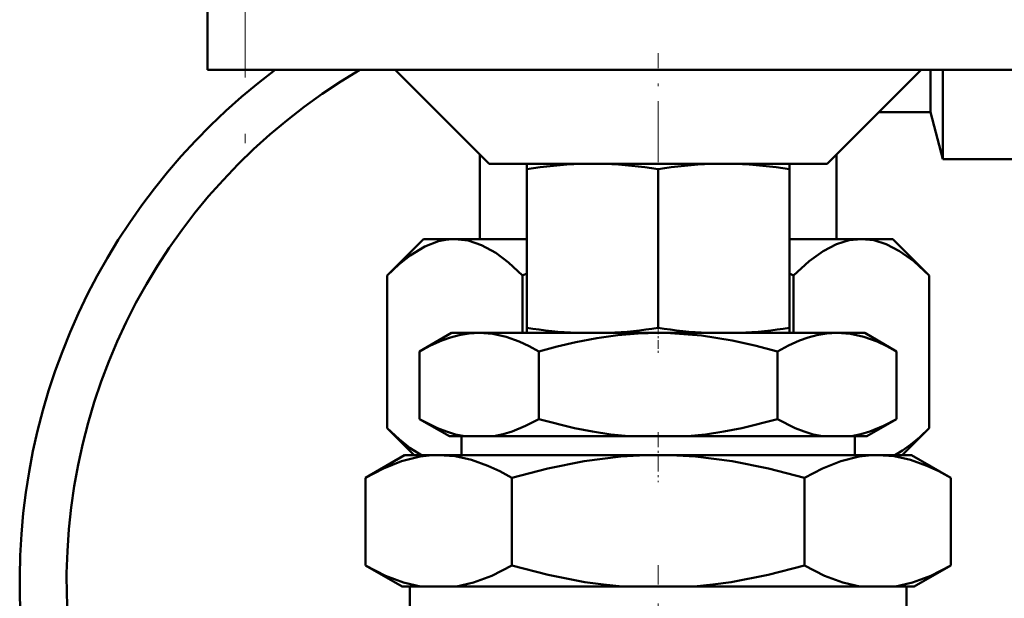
# Model space of a CAD drawing. Extents: x -2073 to 2460, y -1948 to 865.
# Tile 59 of 83: x 363 to 415, y -281 to -250. Entities that reach past the tile are written whole.
import ezdxf

# ---------------------------------------------------------------- set-up
doc = ezdxf.new("R2010")
doc.units = 0
doc.linetypes.add('DASHDOT', pattern=[18.5, 12, -3, 0.5, -3])

msp = doc.modelspace()

# ---------------------------------------------------------------- linework, layer by layer
at = {"color": 7, "linetype": 'DASHDOT', "lineweight": 18}
msp.add_line((374.565, -185.373), (374.565, -258.574), dxfattribs=at)
at = {"color": 7, "lineweight": 50}
for p, q in [((372.565, -191.473), (372.565, -252.473)), ((373.151, -252.473), (372.565, -252.473)), ((374.565, -252.473), (373.151, -252.473)), ((374.565, -252.473), (454.565, -252.473)), ((387.565, -257.473), (382.565, -252.473)), ((405.565, -257.473), (410.565, -252.473)), ((411.065, -254.723), (411.065, -252.473)), ((411.735, -257.223), (411.735, -252.473)), ((408.315, -254.723), (411.065, -254.723)), ((411.065, -254.723), (411.735, -257.223)), ((387.065, -256.974), (387.065, -261.473)), ((406.065, -261.473), (406.065, -256.973)), ((411.735, -257.223), (427.765, -257.223)), ((387.565, -257.473), (396.565, -257.473)), ((389.565, -257.757), (389.565, -257.473)), ((389.565, -257.757), (389.565, -266.197)), ((396.565, -257.473), (405.565, -257.473)), ((396.565, -257.75), (396.565, -266.203)), ((403.565, -257.473), (403.565, -257.757)), ((403.565, -257.757), (403.565, -266.197)), ((384.065, -261.473), (382.132, -263.407)), ((385.595, -261.473), (384.065, -261.473)), ((385.592, -261.477), (385.74, -261.473)), ((385.74, -261.473), (385.595, -261.473)), ((389.565, -261.473), (385.74, -261.473)), ((389.565, -261.473), (385.906, -261.473)), ((387.065, -261.473), (385.906, -261.473)), ((407.224, -261.473), (403.565, -261.473)), ((407.391, -261.473), (403.565, -261.473)), ((407.224, -261.473), (406.065, -261.473)), ((409.065, -261.473), (407.391, -261.473)), ((409.065, -261.473), (410.999, -263.407)), ((382.131, -263.407), (382.131, -271.539)), ((389.348, -263.407), (389.565, -263.3)), ((389.348, -263.407), (389.348, -266.473)), ((403.565, -263.3), (403.782, -263.407)), ((403.782, -263.407), (403.782, -266.473)), ((410.999, -263.407), (410.999, -271.539)), ((389.565, -266.473), (389.565, -266.197)), ((403.565, -266.197), (403.565, -266.473)), ((385.565, -266.473), (383.863, -267.456)), ((387.039, -266.473), (385.565, -266.473)), ((396.565, -266.473), (387.039, -266.473)), ((389.565, -266.473), (392.237, -266.473)), ((393.934, -266.473), (392.237, -266.473)), ((393.934, -266.473), (399.195, -266.473)), ((406.091, -266.473), (396.565, -266.473)), ((400.894, -266.473), (399.195, -266.473)), ((400.894, -266.473), (403.565, -266.473)), ((407.565, -266.473), (406.091, -266.473)), ((407.565, -266.473), (409.267, -267.456)), ((383.863, -271.054), (383.863, -267.456)), ((390.214, -271.054), (390.214, -267.456)), ((402.916, -271.054), (402.916, -267.456)), ((409.267, -271.054), (409.267, -267.456)), ((385.455, -271.973), (383.863, -271.054)), ((407.675, -271.973), (409.267, -271.054)), ((383.565, -272.973), (382.132, -271.54)), ((409.565, -272.973), (410.999, -271.54)), ((386.259, -271.973), (385.455, -271.973)), ((386.088, -271.973), (386.088, -272.973)), ((386.259, -271.973), (387.819, -271.973)), ((395.006, -271.973), (387.819, -271.973)), ((395.006, -271.973), (398.125, -271.973)), ((405.312, -271.973), (398.125, -271.973)), ((405.312, -271.973), (406.871, -271.973)), ((407.675, -271.973), (406.871, -271.973)), ((407.043, -271.973), (407.043, -272.973)), ((383.065, -272.973), (380.977, -274.179)), ((384.874, -272.973), (383.065, -272.973)), ((396.565, -272.973), (384.874, -272.973)), ((408.257, -272.973), (396.565, -272.973)), ((410.065, -272.973), (408.257, -272.973)), ((410.065, -272.973), (412.154, -274.179)), ((380.977, -278.845), (380.977, -274.179)), ((388.771, -278.845), (388.771, -274.179)), ((404.359, -278.845), (404.359, -274.179)), ((412.154, -278.845), (412.154, -274.179)), ((382.93, -279.973), (380.977, -278.845)), ((410.2, -279.973), (412.154, -278.845)), ((383.917, -279.973), (382.93, -279.973)), ((383.345, -281.473), (383.345, -279.973)), ((383.917, -279.973), (385.831, -279.973)), ((394.651, -279.973), (385.831, -279.973)), ((394.651, -279.973), (398.479, -279.973)), ((407.3, -279.973), (398.479, -279.973)), ((407.3, -279.973), (409.214, -279.973)), ((410.2, -279.973), (409.214, -279.973)), ((409.786, -281.473), (409.786, -279.973))]:
    msp.add_line(p, q, dxfattribs=at)
at = {"color": 7, "lineweight": 18}
msp.add_line((374.565, -252.473), (374.565, -191.473), dxfattribs=at)
at = {"color": 7, "linetype": 'DASHDOT', "lineweight": 18, "ltscale": 0.27}
msp.add_line((396.565, -262.373), (396.565, -251.573), dxfattribs=at)
at = {"color": 7, "linetype": 'DASHDOT', "lineweight": 18, "ltscale": 0.037938}
msp.add_line((396.565, -266.076), (396.565, -267.594), dxfattribs=at)
at = {"color": 7, "linetype": 'DASHDOT', "lineweight": 18, "ltscale": 0.066602}
msp.add_line((396.565, -271.751), (396.565, -274.415), dxfattribs=at)
at = {"color": 7, "linetype": 'DASHDOT', "lineweight": 18, "ltscale": 0.340646}
msp.add_line((396.565, -292.464), (396.565, -278.838), dxfattribs=at)
at = {"color": 7, "lineweight": 50}
for points in [[(385.592, -261.477), (385.236, -261.514), (384.877, -261.592), (384.14, -261.876), (383.361, -262.348), (382.768, -262.814), (382.131, -263.407)], [(385.74, -261.473), (386.443, -261.552), (387.164, -261.793), (387.92, -262.212), (388.605, -262.724), (389.348, -263.407)], [(403.782, -263.407), (404.605, -262.659), (405.358, -262.117), (406.064, -261.752), (406.734, -261.542), (407.391, -261.473)], [(407.391, -261.473), (408.047, -261.542), (408.717, -261.752), (409.423, -262.117), (410.176, -262.659), (410.999, -263.407)], [(387.039, -266.473), (386.503, -266.503), (385.97, -266.592), (385.503, -266.716), (385.039, -266.88), (384.448, -267.142), (383.863, -267.456)], [(390.214, -267.456), (389.694, -267.174), (389.17, -266.933), (388.467, -266.684), (387.757, -266.527), (387.039, -266.473)], [(396.565, -266.473), (395.494, -266.503), (394.424, -266.592), (393.301, -266.747), (392.189, -266.957), (391.197, -267.189), (390.214, -267.456)], [(402.916, -267.456), (401.717, -267.135), (400.504, -266.868), (398.869, -266.611), (397.222, -266.485), (396.565, -266.473)], [(406.091, -266.473), (405.556, -266.503), (405.023, -266.592), (404.556, -266.716), (404.091, -266.88), (403.501, -267.142), (402.916, -267.456)], [(409.267, -267.456), (408.746, -267.174), (408.223, -266.933), (407.52, -266.684), (406.809, -266.527), (406.091, -266.473)], [(383.863, -271.054), (384.815, -271.537), (385.295, -271.725), (385.776, -271.871), (386.259, -271.973)], [(387.819, -271.973), (388.308, -271.87), (388.793, -271.721), (389.509, -271.426), (390.214, -271.054)], [(390.214, -271.054), (392.112, -271.536), (393.072, -271.724), (394.04, -271.871), (395.006, -271.973)], [(398.125, -271.973), (399.096, -271.871), (400.065, -271.723), (401.026, -271.534), (402.916, -271.054)], [(402.916, -271.054), (403.868, -271.537), (404.347, -271.725), (404.829, -271.871), (405.312, -271.973)], [(406.871, -271.973), (407.361, -271.87), (407.846, -271.721), (408.561, -271.426), (409.267, -271.054)], [(383.955, -272.973), (383.361, -272.598), (382.768, -272.132), (382.131, -271.539)], [(409.176, -272.973), (409.588, -272.723), (410.017, -272.414), (410.494, -272.017), (410.999, -271.539)], [(384.874, -272.973), (384.379, -272.995), (383.886, -273.058), (382.905, -273.301), (381.935, -273.681), (380.977, -274.179)], [(388.771, -274.179), (388.133, -273.835), (387.49, -273.54), (386.626, -273.234), (385.753, -273.04), (384.874, -272.973)], [(396.565, -272.973), (395.572, -272.995), (394.584, -273.058), (392.622, -273.301), (390.684, -273.681), (388.771, -274.179)], [(404.359, -274.179), (402.445, -273.681), (400.508, -273.301), (398.547, -273.058), (397.558, -272.995), (396.565, -272.973)], [(408.257, -272.973), (407.762, -272.995), (407.269, -273.058), (406.288, -273.301), (405.318, -273.681), (404.359, -274.179)], [(412.154, -274.179), (411.516, -273.835), (410.873, -273.54), (410.008, -273.234), (409.136, -273.04), (408.257, -272.973)], [(380.977, -278.845), (382.046, -279.395), (383.013, -279.76), (383.917, -279.973)], [(385.831, -279.973), (386.735, -279.76), (387.701, -279.395), (388.771, -278.845)], [(388.771, -278.845), (390.709, -279.349), (392.669, -279.733), (393.658, -279.872), (394.651, -279.973)], [(398.479, -279.973), (399.474, -279.872), (400.462, -279.733), (402.423, -279.349), (404.359, -278.845)], [(404.359, -278.845), (405.429, -279.395), (406.396, -279.76), (407.3, -279.973)], [(409.214, -279.973), (410.117, -279.76), (411.084, -279.395), (412.154, -278.845)]]:
    msp.add_lwpolyline(points, dxfattribs=at)
for centre, radius, start, end in [((396.565, -279.673), 34, 126.8717, 187.2668), ((396.565, -279.673), 31.5, 120.2914, 187.847), ((396.565, -279.673), 34, 298.5499, 41.3222), ((396.565, -279.673), 31.5, 301.1497, 45.4548), ((393.33, -281.016), 23.561, 92.1952, 99.1944), ((392.848, -280.936), 23.481, 80.893, 87.8135), ((400.282, -280.939), 23.484, 92.1902, 99.1073), ((399.8, -281.018), 23.563, 80.8063, 87.8012), ((393.37, -242.588), 23.913, 260.8433, 267.2838), ((392.808, -242.672), 23.829, 272.708, 279.07), ((400.322, -242.669), 23.831, 260.9296, 267.2892), ((399.759, -242.586), 23.915, 272.719, 279.1561)]:
    msp.add_arc(centre, radius, start, end, dxfattribs=at)

doc.saveas('drawing.dxf')
